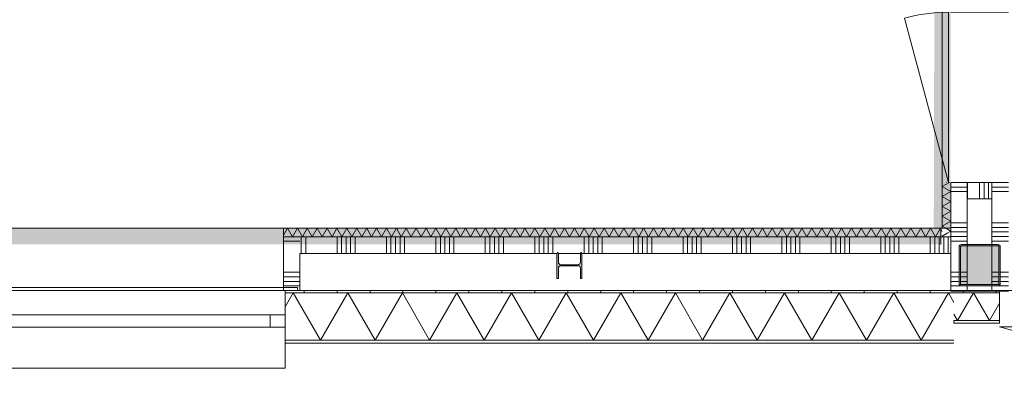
# Model space of a CAD drawing. Header units: millimetres. Extents: x -850 to 154668, y -80343 to 71019.
# Tile 23 of 147: x 38274 to 44250, y -559 to 1645. Entities that reach past the tile are written whole.
import ezdxf

# ---------------------------------------------------------------- set-up
doc = ezdxf.new("R2010")
doc.units = ezdxf.units.MM
doc.header["$MEASUREMENT"] = 0
for name, color, linetype in [('New_21 Buitenwanden', 7, 'Continuous'), ('New_21 Buitenwanden Deuren', 7, 'Continuous'), ('New_21 Buitenwanden Doorsnede-arcering', 7, 'Continuous'), ('New_21 Buitenwanden Laagscheidingslijnen', 7, 'Continuous'), ('New_21 Buitenwanden Ramen', 7, 'Continuous'), ('New_22 NC Binnenwanden', 7, 'Continuous'), ('New_22 NC Binnenwanden Deuren', 7, 'Continuous'), ('New_22 NC Binnenwanden Doorsnede-arcering', 7, 'Continuous'), ('New_22 NC Binnenwanden Laagscheidingslijnen', 7, 'Continuous'), ('New_23 Vloeren', 7, 'Continuous'), ('New_Info Wandafwerking aanduiding', 7, 'Continuous'), ('New_Info Wandafwerking aanduiding Doorsnede-arcering', 7, 'Continuous'), ('New_Z Ruimtefuncties Zone omranding', 7, 'Continuous'), ('S-COLS-____-OTLN.RVT S', 7, 'Continuous'), ('S-COLS-____-OTLN.RVT S 2D arcering', 7, 'Continuous'), ('S-COLS-____-OTLN.RVT S Doorsnede-arcering', 7, 'Continuous')]:
    doc.layers.add(name, color=color, linetype=linetype)
pattern_1 = [(90, (0, 0), (-200, 0), [])]

# ---------------------------------------------------------------- blocks, each defined once
blk = doc.blocks.new('Slab_1_1', base_point=(0, 17060))
at = {"layer": 'New_23 Vloeren', "color": 7, "linetype": 'Continuous', "lineweight": 0, "flags": 128}
blk.add_lwpolyline([(0, 17060), (25600, 17060), (25600, 17539.8), (30060, 17539.8), (30060, 0), (44257.3, 0), (99110, 0), (99110, 26125), (78570.2, 26125), (78570.2, 30220), (61804.1, 30220), (61804.1, 33195.8), (50070.2, 33195.8), (50070.2, 36555.1), (42600, 36555.1), (42600, 38994.9), (31200.9, 38994.9), (31200.9, 49880), (25600, 49880), (25600, 70460), (0, 70460)], close=True, dxfattribs=at)
blk = doc.blocks.new('*X605')
at = {"layer": 'New_21 Buitenwanden Doorsnede-arcering', "linetype": 'Continuous', "lineweight": 0, "true_color": 0xe9ebeb}
for points in [[(40050, -302.1), (39900, -302.1), (39900, -302.2), (40050, -302.2)], [(40350, -302.1), (40200, -302.1), (40200, -302.2), (40350, -302.2)], [(40650, -302.1), (40500, -302.1), (40500, -302.2), (40650, -302.2)], [(40950, -302.1), (40800, -302.1), (40800, -302.2), (40950, -302.2)], [(41250, -302.1), (41100, -302.1), (41100, -302.2), (41250, -302.2)], [(41550, -302.1), (41400, -302.1), (41400, -302.2), (41550, -302.2)], [(41850, -302.1), (41700, -302.1), (41700, -302.2), (41850, -302.2)], [(42150, -302.1), (42000, -302.1), (42000, -302.2), (42150, -302.2)], [(42450, -302.1), (42300, -302.1), (42300, -302.2), (42450, -302.2)], [(42750, -302.1), (42600, -302.1), (42600, -302.2), (42750, -302.2)], [(43050, -302.1), (42900, -302.1), (42900, -302.2), (43050, -302.2)], [(43350, -302.1), (43200, -302.1), (43200, -302.2), (43350, -302.2)], [(43650, -302.1), (43500, -302.1), (43500, -302.2), (43650, -302.2)], [(43800, -302.1), (43800, -302.2), (43944.6, -302.2), (43944.6, -302.1)]]:
    blk.add_hatch(color=254, dxfattribs=at).paths.add_polyline_path(points)
blk = doc.blocks.new('*X610')
at = {"layer": 'New_21 Buitenwanden Doorsnede-arcering', "linetype": 'Continuous', "lineweight": 0, "true_color": 0xe9ebeb}
for points in [[(39900, -15.1), (40050, -15.1), (40050, -15), (39900, -15)], [(40200, -15.1), (40350, -15.1), (40350, -15), (40200, -15)], [(40500, -15.1), (40650, -15.1), (40650, -15), (40500, -15)], [(40800, -15.1), (40950, -15.1), (40950, -15), (40800, -15)], [(41100, -15.1), (41250, -15.1), (41250, -15), (41100, -15)], [(41400, -15.1), (41550, -15.1), (41550, -15), (41400, -15)], [(41700, -15.1), (41850, -15.1), (41850, -15), (41700, -15)], [(42000, -15.1), (42150, -15.1), (42150, -15), (42000, -15)], [(42300, -15.1), (42450, -15.1), (42450, -15), (42300, -15)], [(42600, -15.1), (42750, -15.1), (42750, -15), (42600, -15)], [(42900, -15.1), (43050, -15.1), (43050, -15), (42900, -15)], [(43200, -15.1), (43350, -15.1), (43350, -15), (43200, -15)], [(43500, -15.1), (43650, -15.1), (43650, -15), (43500, -15)], [(43800, -15), (43800, -15.1), (43944.6, -15.1), (43944.6, -15)]]:
    blk.add_hatch(color=254, dxfattribs=at).paths.add_polyline_path(points)
blk = doc.blocks.new('*X615')
at = {"layer": 'New_21 Buitenwanden Doorsnede-arcering', "color": 254, "linetype": 'Continuous', "lineweight": 0, "true_color": 0xe9ebeb}
for p, q in [((39885, -99.3), (39933.6, -15.1)), ((40099.3, -302.1), (39933.6, -15.1)), ((40099.3, -302.1), (40265, -15.1)), ((40430.7, -302.1), (40265, -15.1)), ((40430.7, -302.1), (40596.4, -15.1)), ((40762.1, -302.1), (40596.4, -15.1)), ((40762.1, -302.1), (40927.8, -15.1)), ((41093.5, -302.1), (40927.8, -15.1)), ((41093.5, -302.1), (41259.2, -15.1)), ((41424.9, -302.1), (41259.2, -15.1)), ((41424.9, -302.1), (41590.6, -15.1)), ((41756.3, -302.1), (41590.6, -15.1)), ((41756.3, -302.1), (41922, -15.1)), ((42087.7, -302.1), (41922, -15.1)), ((42087.7, -302.1), (42253.4, -15.1)), ((42419.1, -302.1), (42253.4, -15.1)), ((42419.1, -302.1), (42584.8, -15.1)), ((42750.5, -302.1), (42584.8, -15.1)), ((42750.5, -302.1), (42916.2, -15.1)), ((43081.9, -302.1), (42916.2, -15.1)), ((43081.9, -302.1), (43247.6, -15.1)), ((43413.3, -302.1), (43247.6, -15.1)), ((43413.3, -302.1), (43579, -15.1)), ((43744.7, -302.1), (43579, -15.1)), ((43744.7, -302.1), (43910.4, -15.1)), ((43944.6, -74.4), (43910.4, -15.1))]:
    blk.add_line(p, q, dxfattribs=at)
blk = doc.blocks.new('R1 22_8')
at = {"layer": 'New_21 Buitenwanden Ramen', "color": 1, "linetype": 'Continuous', "lineweight": 0}
for p, q in [((-877.5, 96), (-877.5, 248)), ((-877.5, 248), (877.5, 248)), ((877.5, 248), (877.5, 96)), ((-877.5, 77.9), (-877.5, 0)), ((877.5, 77.9), (877.5, 0)), ((-877.5, 0), (-787.5, 0)), ((-877.5, 0), (-877.5, -76)), ((-877.5, 0), (-877.5, -76)), ((-787.5, 0), (-787.5, -76)), ((-787.5, 0), (787.5, 0)), ((787.5, -76), (787.5, 0)), ((787.5, 0), (877.5, 0)), ((877.5, 0), (877.5, -76)), ((877.5, 0), (877.5, -76)), ((-787.5, -76), (-877.5, -76)), ((-877.5, -76), (-877.5, -209.1)), ((-877.5, -76), (-877.5, -209.1)), ((787.5, -76), (-787.5, -76)), ((877.5, -76), (787.5, -76)), ((877.5, -76), (877.5, -209.1)), ((877.5, -76), (877.5, -209.1)), ((-952.5, -224.2), (-952.5, -242.2)), ((-877.5, -224.2), (-907.5, -224.2)), ((-877.5, -224.2), (-907.5, -224.2)), ((-877.5, -209.1), (-877.5, -224.2)), ((-877.5, -209.1), (-877.5, -224.2)), ((877.5, -209.1), (877.5, -224.2)), ((877.5, -209.1), (877.5, -224.2)), ((877.5, -224.2), (907.5, -224.2)), ((877.5, -224.2), (907.5, -224.2)), ((907.5, -242.2), (907.5, -224.2)), ((-952.5, -242.2), (907.5, -242.2))]:
    blk.add_line(p, q, dxfattribs=at)
at = {"layer": 'New_21 Buitenwanden Ramen', "color": 9, "linetype": 'Continuous', "lineweight": 0}
for p, q in [((-877.5, 96), (-877.5, 78)), ((-877.5, 78), (-877.5, 77.9)), ((877.5, 96), (877.5, 78)), ((877.5, 78), (877.5, 77.9)), ((-877.5, -224.2), (877.5, -224.2))]:
    blk.add_line(p, q, dxfattribs=at)
blk = doc.blocks.new('Wall_150_1', base_point=(30010, 0))
at = {"layer": 'New_21 Buitenwanden Doorsnede-arcering', "linetype": 'Continuous', "lineweight": 0, "true_color": 0xe9ebeb}
h = blk.add_hatch(dxfattribs=at)
h.set_pattern_fill('930_Lijnen_vert_200_0001', color=254, style=0, pattern_type=2)
h.set_pattern_definition(pattern_1)
h.paths.add_polyline_path([(43944.6, 0), (39885, 0), (39885, -15), (43944.6, -15)])
at = {"layer": 'New_21 Buitenwanden', "color": 8, "linetype": 'Continuous', "lineweight": 0, "true_color": 0x778488}
for p, q in [((39885, 0), (39915, 0)), ((39885, -15.1), (39885, 0)), ((39885, -148.2), (39885, -15.1)), ((39885, -224.2), (39885, -148.2)), ((39885, -302.1), (39885, -224.2)), ((39885, -302.2), (39885, -302.1)), ((39885, -320.2), (39885, -302.2))]:
    blk.add_line(p, q, dxfattribs=at)
at = {"layer": 'New_21 Buitenwanden', "color": 8, "linetype": 'Continuous', "lineweight": 0, "true_color": 0x778488, "flags": 128}
for points in [[(43944.6, 0), (39885, 0)], [(39885, -320.2), (43944.6, -320.2)]]:
    blk.add_lwpolyline(points, dxfattribs=at)
at = {"layer": 'New_21 Buitenwanden Laagscheidingslijnen', "color": 8, "linetype": 'Continuous', "lineweight": 0, "true_color": 0x778488}
for p, q in [((43944.6, -15), (39885, -15)), ((43944.6, -15.1), (39885, -15.1)), ((39885, -302.1), (43944.6, -302.1)), ((39885, -302.2), (43944.6, -302.2))]:
    blk.add_line(p, q, dxfattribs=at)
at = {"layer": 'New_21 Buitenwanden', "color": 8, "lineweight": 0, "true_color": 0x778488}
for name in ['*X615', '*X610', '*X605']:
    blk.add_blockref(name, (0, 0), dxfattribs=at)
at = {"layer": 'New_21 Buitenwanden Ramen', "color": 1, "linetype": 'Continuous', "lineweight": 0, "zscale": 1000, "rotation": 180}
blk.add_blockref('R1 22_8', (39007.5, -224.2), dxfattribs=at)
blk = doc.blocks.new('*X621')
at = {"layer": 'New_21 Buitenwanden Doorsnede-arcering', "linetype": 'Continuous', "lineweight": 0, "true_color": 0xe9ebeb}
for points in [[(43944.6, -182.1), (43944.6, -182.2), (43950, -182.2), (43950, -182.1)], [(44100, -182.1), (44100, -182.2), (44220, -182.2), (44220, -182.1)]]:
    blk.add_hatch(color=254, dxfattribs=at).paths.add_polyline_path(points)
blk = doc.blocks.new('*X622')
at = {"layer": 'New_21 Buitenwanden Doorsnede-arcering', "linetype": 'Continuous', "lineweight": 0, "true_color": 0xe9ebeb}
blk.add_hatch(color=254, dxfattribs=at).paths.add_polyline_path([(45750, -182.1), (45600, -182.1), (45600, -182.2), (45750, -182.2)])
blk = doc.blocks.new('*X623')
at = {"layer": 'New_21 Buitenwanden Doorsnede-arcering', "linetype": 'Continuous', "lineweight": 0, "true_color": 0xe9ebeb}
for points in [[(43950, -15), (43944.6, -15), (43944.6, -15.1), (43950, -15.1)], [(44220, -15), (44100, -15), (44100, -15.1), (44220, -15.1)]]:
    blk.add_hatch(color=254, dxfattribs=at).paths.add_polyline_path(points)
blk = doc.blocks.new('*X624')
at = {"layer": 'New_21 Buitenwanden Doorsnede-arcering', "linetype": 'Continuous', "lineweight": 0, "true_color": 0xe9ebeb}
blk.add_hatch(color=254, dxfattribs=at).paths.add_polyline_path([(45750, -15), (45600, -15), (45600, -15.1), (45750, -15.1)])
blk = doc.blocks.new('*X625')
at = {"layer": 'New_21 Buitenwanden Doorsnede-arcering', "color": 254, "linetype": 'Continuous', "lineweight": 0, "true_color": 0xe9ebeb}
for p, q in [((43966.4, -182.1), (44062.8, -15.1)), ((44159.2, -182.1), (44062.8, -15.1)), ((44159.2, -182.1), (44220, -76.8)), ((43966.4, -182.1), (43944.6, -144.4))]:
    blk.add_line(p, q, dxfattribs=at)
blk = doc.blocks.new('*X626')
at = {"layer": 'New_21 Buitenwanden Doorsnede-arcering', "color": 254, "linetype": 'Continuous', "lineweight": 0, "true_color": 0xe9ebeb}
for p, q in [((45520, -163.1), (45605.5, -15.1)), ((45701.9, -182.1), (45605.5, -15.1)), ((45701.9, -182.1), (45795, -20.8))]:
    blk.add_line(p, q, dxfattribs=at)
blk = doc.blocks.new('D1 bl 22')
at = {"layer": 'New_21 Buitenwanden Deuren', "color": 1, "linetype": 'Continuous', "lineweight": 0}
for p, q in [((650, 0), (-605.7, 336.5)), ((650, 0), (-650, 0)), ((-650, -40.1), (-650, -72)), ((-650, -40.1), (-650, -72)), ((650, -40.1), (650, -72)), ((650, -40.1), (650, -72)), ((-650, -72), (-650, -207.1)), ((-650, -72), (-650, -207.1)), ((650, -72), (650, -207.1)), ((650, -72), (650, -207.1)), ((-650, -222.2), (-675, -222.2)), ((-650, -222.2), (-675, -222.2)), ((-650, -207.1), (-650, -222.2)), ((-650, -207.1), (-650, -222.2)), ((650, -207.1), (650, -222.2)), ((650, -207.1), (650, -222.2)), ((650, -222.2), (675, -222.2)), ((650, -222.2), (675, -222.2))]:
    blk.add_line(p, q, dxfattribs=at)
at = {"layer": 'New_21 Buitenwanden Deuren', "color": 9, "linetype": 'Continuous', "lineweight": 0}
for p, q in [((-650, -22), (-650, -40)), ((-650, -22), (-650, -40)), ((-650, -40), (-650, -40.1)), ((-650, -40), (-650, -40.1)), ((650, -22), (650, -40)), ((650, -22), (650, -40)), ((650, -40), (650, -40.1)), ((650, -40), (650, -40.1))]:
    blk.add_line(p, q, dxfattribs=at)
at = {"layer": 'New_21 Buitenwanden Deuren', "color": 1, "linetype": 'Continuous', "lineweight": 0}
blk.add_arc((650, 0), 1300, 165, 180, dxfattribs=at)
blk = doc.blocks.new('Wall_151_1', base_point=(43944.6, 0))
at = {"layer": 'New_21 Buitenwanden Doorsnede-arcering', "linetype": 'Continuous', "lineweight": 0, "true_color": 0xe9ebeb}
h = blk.add_hatch(dxfattribs=at)
h.set_pattern_fill('930_Lijnen_vert_200_0001', color=254, style=0, pattern_type=2)
h.set_pattern_definition(pattern_1)
h.paths.add_polyline_path([(43944.6, 0), (43944.6, -15), (44220, -15), (44220, 0)])
h = blk.add_hatch(dxfattribs=at)
h.set_pattern_fill('930_Lijnen_vert_200_0001', color=254, style=0, pattern_type=2)
h.set_pattern_definition(pattern_1)
h.paths.add_polyline_path([(45520, 0), (45520, -15), (45795, -15), (45795, 0)])
at = {"layer": 'New_21 Buitenwanden', "color": 8, "linetype": 'Continuous', "lineweight": 0, "true_color": 0x778488}
for p, q in [((44220, 0), (44195, 0)), ((44220, -15.1), (44220, 0)), ((44220, -150.2), (44220, -15.1)), ((45520, 0), (45545, 0)), ((45520, -15.1), (45520, 0)), ((45520, -150.2), (45520, -15.1)), ((44220, -182.1), (44220, -150.2)), ((45520, -182.1), (45520, -150.2)), ((44220, -182.2), (44220, -182.1)), ((44220, -200.2), (44220, -182.2)), ((45520, -182.2), (45520, -182.1)), ((45520, -200.2), (45520, -182.2))]:
    blk.add_line(p, q, dxfattribs=at)
at = {"layer": 'New_21 Buitenwanden', "color": 8, "linetype": 'Continuous', "lineweight": 0, "true_color": 0x778488, "flags": 128}
for points in [[(44220, 0), (43944.6, 0)], [(45795, 0), (45520, 0)], [(43944.6, -182.2), (43944.6, -182.1)], [(43944.6, -200.2), (43944.6, -182.2)], [(43944.6, -200.2), (44220, -200.2)], [(45520, -200.2), (45795, -200.2)], [(45795, -182.2), (45795, -182.1)], [(45795, -200.2), (45795, -182.2)]]:
    blk.add_lwpolyline(points, dxfattribs=at)
at = {"layer": 'New_21 Buitenwanden Laagscheidingslijnen', "color": 8, "linetype": 'Continuous', "lineweight": 0, "true_color": 0x778488}
for p, q in [((44220, -15), (43944.6, -15)), ((44220, -15.1), (43944.6, -15.1)), ((45795, -15), (45520, -15)), ((45795, -15.1), (45520, -15.1)), ((43944.6, -182.1), (44220, -182.1)), ((43944.6, -182.2), (44220, -182.2)), ((45520, -182.1), (45795, -182.1)), ((45520, -182.2), (45795, -182.2))]:
    blk.add_line(p, q, dxfattribs=at)
at = {"layer": 'New_21 Buitenwanden', "color": 8, "lineweight": 0, "true_color": 0x778488}
for name in ['*X623', '*X625', '*X626', '*X624', '*X621', '*X622']:
    blk.add_blockref(name, (0, 0), dxfattribs=at)
at = {"layer": 'New_21 Buitenwanden Deuren', "color": 1, "linetype": 'Continuous', "lineweight": 0, "zscale": 1000, "rotation": 180}
blk.add_blockref('D1 bl 22', (44870, -222.2), dxfattribs=at)
blk = doc.blocks.new('*X1121')
at = {"layer": 'New_22 NC Binnenwanden Doorsnede-arcering', "color": 254, "linetype": 'Continuous', "lineweight": 0, "true_color": 0xe9ebeb}
for q in [(43896, 377), (43902.6, 347.4)]:
    blk.add_line((43925, 360.3), q, dxfattribs=at)
blk = doc.blocks.new('*X1122')
at = {"layer": 'New_22 NC Binnenwanden Doorsnede-arcering', "color": 254, "linetype": 'Continuous', "lineweight": 0, "true_color": 0xe9ebeb}
for p, q in [((43917.3, 656), (43873, 630.5)), ((43925, 600.4), (43873, 630.5)), ((43925, 600.4), (43873, 570.4)), ((43925, 540.4), (43873, 570.4)), ((43925, 540.4), (43873, 510.4)), ((43925, 480.4), (43873, 510.4)), ((43925, 480.4), (43873, 450.3)), ((43925, 420.3), (43873, 450.3)), ((43925, 420.3), (43873, 390.3)), ((43896, 377), (43873, 390.3))]:
    blk.add_line(p, q, dxfattribs=at)
blk = doc.blocks.new('D rechthoekige opening 22_7')
at = {"layer": 'New_22 NC Binnenwanden Deuren', "color": 9, "linetype": 'Continuous', "lineweight": 0}
for p, q in [((-517, 53), (-517, 50)), ((517, 50), (517, 53))]:
    blk.add_line(p, q, dxfattribs=at)
blk = doc.blocks.new('*X1129')
at = {"layer": 'New_22 NC Binnenwanden Doorsnede-arcering', "color": 254, "linetype": 'Continuous', "lineweight": 0, "true_color": 0xe9ebeb}
for p in [(43902.6, 347.4), (43882.1, 325)]:
    blk.add_line(p, (43873, 330.2), dxfattribs=at)
blk = doc.blocks.new('Wall_187_1', base_point=(43925, 22065))
at = {"layer": 'New_22 NC Binnenwanden', "color": 8, "linetype": 'Continuous', "lineweight": 0, "true_color": 0x778488, "flags": 128}
for points in [[(43872, 656), (43872, 378)], [(43925, 325), (43925, 656)], [(43925, 325), (43873, 325)]]:
    blk.add_lwpolyline(points, dxfattribs=at)
at = {"layer": 'New_22 NC Binnenwanden Laagscheidingslijnen', "color": 8, "linetype": 'Continuous', "lineweight": 0, "true_color": 0x778488}
for p in [(43873, 656), (43872, 377)]:
    blk.add_line(p, (43873, 377), dxfattribs=at)
at = {"layer": 'New_22 NC Binnenwanden', "color": 8, "lineweight": 0, "true_color": 0x778488}
for name in ['*X1122', '*X1121', '*X1129']:
    blk.add_blockref(name, (0, 0), dxfattribs=at)
at = {"layer": 'New_22 NC Binnenwanden Deuren', "color": 1, "linetype": 'Continuous', "lineweight": 0, "xscale": -1, "zscale": 1000, "rotation": 270}
blk.add_blockref('D rechthoekige opening 22_7', (43847, 1173), dxfattribs=at)
blk = doc.blocks.new('*X1156')
at = {"layer": 'New_22 NC Binnenwanden Doorsnede-arcering', "color": 254, "linetype": 'Continuous', "lineweight": 0, "true_color": 0xe9ebeb}
for p, q in [((44175, 654.9), (44223.1, 654.9)), ((44175, 627.4), (44223.1, 627.4)), ((44175, 600), (44223.1, 600)), ((44223.1, 654.9), (44275, 654.9)), ((44223.1, 627.4), (44275, 627.4)), ((44223.1, 600), (44275, 600)), ((44175, 409.7), (44223.1, 409.7)), ((44175, 382.3), (44223.1, 382.3)), ((44223.1, 409.7), (44275, 409.7)), ((44223.1, 382.3), (44275, 382.3)), ((44175, 354.9), (44223.1, 354.9)), ((44175, 327.4), (44223.1, 327.4)), ((44175, 300), (44223.1, 300)), ((44223.1, 354.9), (44275, 354.9)), ((44223.1, 327.4), (44275, 327.4)), ((44223.1, 300), (44275, 300)), ((44225, 109.7), (44275, 109.7)), ((44225, 82.3), (44275, 82.3)), ((44214.9, 27.4), (44223.1, 27.4)), ((44223.1, 27.4), (44275, 27.4)), ((44225, 54.9), (44275, 54.9)), ((44175, 0), (44223.1, 0)), ((44223.1, 0), (44275, 0))]:
    blk.add_line(p, q, dxfattribs=at)
blk = doc.blocks.new('*X1160')
at = {"layer": 'New_22 NC Binnenwanden Doorsnede-arcering', "color": 254, "linetype": 'Continuous', "lineweight": 0, "true_color": 0xe9ebeb}
for p, q in [((44175, 109.7), (44217, 109.7)), ((44175, 82.3), (44217, 82.3)), ((44175, 54.9), (44217, 54.9))]:
    blk.add_line(p, q, dxfattribs=at)
blk = doc.blocks.new('*X1166')
at = {"layer": 'New_22 NC Binnenwanden Doorsnede-arcering', "color": 254, "linetype": 'Continuous', "lineweight": 0, "true_color": 0xe9ebeb}
for p, q in [((43925, 654.9), (44025, 654.9)), ((43925, 627.4), (44025, 627.4)), ((43925, 600), (44025, 600)), ((43925, 409.7), (44025, 409.7)), ((43925, 382.3), (44025, 382.3)), ((43925, 354.9), (44025, 354.9)), ((43925, 327.4), (44025, 327.4)), ((43925, 300), (44025, 300)), ((43925, 109.7), (43975, 109.7)), ((43925, 82.3), (43975, 82.3)), ((43925, 54.9), (43975, 54.9)), ((43925, 27.4), (43985.1, 27.4)), ((43925, 0), (44025, 0))]:
    blk.add_line(p, q, dxfattribs=at)
blk = doc.blocks.new('*X1171')
at = {"layer": 'New_22 NC Binnenwanden Doorsnede-arcering', "color": 254, "linetype": 'Continuous', "lineweight": 0, "true_color": 0xe9ebeb}
for p, q in [((43983, 109.7), (44025, 109.7)), ((43983, 82.3), (44025, 82.3)), ((43983, 54.9), (44025, 54.9))]:
    blk.add_line(p, q, dxfattribs=at)
blk = doc.blocks.new('D1 22_10')
at = {"layer": 'New_22 NC Binnenwanden Deuren', "color": 1, "linetype": 'Continuous', "lineweight": 0}
for q in [(-481.8, 267.6), (-517, 0)]:
    blk.add_line((517, 0), q, dxfattribs=at)
at = {"layer": 'New_22 NC Binnenwanden Deuren', "color": 7, "linetype": 'Continuous', "lineweight": 0}
for p, q in [((-517, -114), (-517, -14)), ((-517, -114), (-517, -14)), ((517, -114), (517, -14)), ((517, -114), (517, -14)), ((-517, -139), (-517, -114)), ((-517, -139), (-517, -114)), ((517, -139), (517, -114)), ((517, -139), (517, -114)), ((-517, -264), (-517, -139)), ((517, -264), (517, -139)), ((-517, -364), (-517, -264)), ((517, -364), (517, -264))]:
    blk.add_line(p, q, dxfattribs=at)
at = {"layer": 'New_22 NC Binnenwanden Deuren', "color": 1, "linetype": 'Continuous', "lineweight": 0}
blk.add_arc((517, 0), 1034, 165, 180, dxfattribs=at)
blk = doc.blocks.new('Wall_198_1', base_point=(44100, 22236))
at = {"layer": 'New_22 NC Binnenwanden', "color": 8, "linetype": 'Continuous', "lineweight": 0, "true_color": 0x778488}
for p, q in [((44025, 656), (43925, 656)), ((44050, 656), (44025, 656)), ((44175, 656), (44050, 656)), ((44275, 656), (44175, 656))]:
    blk.add_line(p, q, dxfattribs=at)
at = {"layer": 'New_22 NC Binnenwanden', "color": 8, "linetype": 'Continuous', "lineweight": 0, "true_color": 0x778488, "flags": 128}
for points in [[(43925, 656), (43925, -4)], [(44025, -4), (43925, -4)], [(44175, -4), (44025, -4)], [(44275, -4), (44175, -4)]]:
    blk.add_lwpolyline(points, dxfattribs=at)
at = {"layer": 'New_22 NC Binnenwanden Laagscheidingslijnen', "color": 8, "linetype": 'Continuous', "lineweight": 0, "true_color": 0x778488}
for p, q in [((44025, 656), (44025, 275)), ((44175, 275), (44175, 656)), ((44025, 267), (44025, 33)), ((44175, 33), (44175, 267)), ((44025, 25), (44025, -4)), ((44175, -4), (44175, 25))]:
    blk.add_line(p, q, dxfattribs=at)
at = {"layer": 'New_22 NC Binnenwanden', "color": 8, "lineweight": 0, "true_color": 0x778488}
for name in ['*X1166', '*X1156', '*X1171', '*X1160']:
    blk.add_blockref(name, (0, 0), dxfattribs=at)
at = {"layer": 'New_22 NC Binnenwanden Deuren', "color": 1, "linetype": 'Continuous', "lineweight": 0, "xscale": -1, "zscale": 1000, "rotation": 89.99999999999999}
blk.add_blockref('D1 22_10', (43911, 1173), dxfattribs=at)
blk = doc.blocks.new('*X1193')
at = {"layer": 'New_22 NC Binnenwanden Doorsnede-arcering', "color": 254, "linetype": 'Continuous', "lineweight": 0, "true_color": 0xe9ebeb}
for p, q in [((39875, 109.7), (39943.5, 109.7)), ((39875, 82.3), (39943.5, 82.3)), ((39943.5, 109.7), (39975, 109.7)), ((39943.5, 82.3), (39975, 82.3)), ((39875, 54.9), (39943.5, 54.9)), ((39875, 27.4), (39943.5, 27.4)), ((39943.5, 54.9), (39975, 54.9)), ((39943.5, 27.4), (39975, 27.4)), ((39875, 0), (39943.5, 0)), ((39943.5, 0), (39975, 0))]:
    blk.add_line(p, q, dxfattribs=at)
blk = doc.blocks.new('*X1194')
at = {"layer": 'New_22 NC Binnenwanden Doorsnede-arcering', "color": 254, "linetype": 'Continuous', "lineweight": 0, "true_color": 0xe9ebeb}
blk.add_line((39875, 300), (39900, 300), dxfattribs=at)
blk = doc.blocks.new('*X1195')
at = {"layer": 'New_22 NC Binnenwanden Doorsnede-arcering', "color": 254, "linetype": 'Continuous', "lineweight": 0, "true_color": 0xe9ebeb}
for p, q in [((39900, 300), (39943.469671, 300)), ((39943.469671, 300), (39975, 300))]:
    blk.add_line(p, q, dxfattribs=at)
blk = doc.blocks.new('Wall_205_1', base_point=(39875, 0))
at = {"layer": 'New_22 NC Binnenwanden', "color": 8, "linetype": 'Continuous', "lineweight": 0, "true_color": 0x778488, "flags": 128}
for points in [[(39875, 325), (39875, 0)], [(39875, 325), (39975, 325)], [(39975, 0), (39975, 225)], [(39975, 0), (39875, 0)]]:
    blk.add_lwpolyline(points, dxfattribs=at)
at = {"layer": 'New_22 NC Binnenwanden', "color": 8, "lineweight": 0, "true_color": 0x778488}
for name in ['*X1194', '*X1195', '*X1193']:
    blk.add_blockref(name, (0, 0), dxfattribs=at)
blk = doc.blocks.new('*X1197')
at = {"layer": 'New_22 NC Binnenwanden Doorsnede-arcering', "color": 254, "linetype": 'Continuous', "lineweight": 0, "true_color": 0xe9ebeb}
for p, q in [((39982.3, 325), (39982.3, 225)), ((40009.7, 325), (40009.7, 225)), ((40200, 325), (40200, 225)), ((40227.4, 325), (40227.4, 225)), ((40254.9, 325), (40254.9, 225)), ((40282.3, 325), (40282.3, 225)), ((40309.7, 325), (40309.7, 225)), ((40500, 325), (40500, 225)), ((40527.4, 325), (40527.4, 225)), ((40554.9, 325), (40554.9, 225)), ((40582.3, 325), (40582.3, 225)), ((40609.7, 325), (40609.7, 225)), ((40800, 325), (40800, 225)), ((40827.4, 325), (40827.4, 225)), ((40854.9, 325), (40854.9, 225)), ((40882.3, 325), (40882.3, 225)), ((40909.7, 325), (40909.7, 225)), ((41100, 325), (41100, 225)), ((41127.4, 325), (41127.4, 225)), ((41154.9, 325), (41154.9, 225)), ((41182.3, 325), (41182.3, 225)), ((41209.7, 325), (41209.7, 225)), ((41400, 325), (41400, 225)), ((41427.4, 325), (41427.4, 225)), ((41454.9, 325), (41454.9, 225)), ((41482.3, 325), (41482.3, 225)), ((41509.7, 325), (41509.7, 225)), ((41700, 325), (41700, 225)), ((41727.4, 325), (41727.4, 225)), ((41754.9, 325), (41754.9, 225)), ((41782.3, 325), (41782.3, 225)), ((41809.7, 325), (41809.7, 225)), ((42000, 325), (42000, 225)), ((42027.4, 325), (42027.4, 225)), ((42054.9, 325), (42054.9, 225)), ((42082.3, 325), (42082.3, 225)), ((42109.7, 325), (42109.7, 225)), ((42300, 325), (42300, 225)), ((42327.4, 325), (42327.4, 225)), ((42354.9, 325), (42354.9, 225)), ((42382.3, 325), (42382.3, 225)), ((42409.7, 325), (42409.7, 225)), ((42600, 325), (42600, 225)), ((42627.4, 325), (42627.4, 225)), ((42654.9, 325), (42654.9, 225)), ((42682.3, 325), (42682.3, 225)), ((42709.7, 325), (42709.7, 225)), ((42900, 325), (42900, 225)), ((42927.4, 325), (42927.4, 225)), ((42954.9, 325), (42954.9, 225)), ((42982.3, 325), (42982.3, 225)), ((43009.7, 325), (43009.7, 225)), ((43200, 325), (43200, 225)), ((43227.4, 325), (43227.4, 225)), ((43254.9, 325), (43254.9, 225)), ((43282.3, 325), (43282.3, 225)), ((43309.7, 325), (43309.7, 225)), ((43500, 325), (43500, 225)), ((43527.4, 325), (43527.4, 225)), ((43554.9, 325), (43554.9, 225)), ((43582.3, 325), (43582.3, 225)), ((43609.7, 325), (43609.7, 225)), ((43800, 325), (43800, 225)), ((43827.4, 325), (43827.4, 225)), ((43854.9, 325), (43854.9, 225)), ((43882.3, 325), (43882.3, 225)), ((43909.7, 325), (43909.7, 225))]:
    blk.add_line(p, q, dxfattribs=at)
blk = doc.blocks.new('Wall_206_1', base_point=(39875, 275))
at = {"layer": 'New_22 NC Binnenwanden', "color": 8, "linetype": 'Continuous', "lineweight": 0, "true_color": 0x778488, "flags": 128}
for points in [[(43925, 325), (39975, 325)], [(43925, 225), (43925, 325)], [(39975, 225), (41534, 225)], [(41543.5, 225), (41677, 225)], [(41686.5, 225), (43925, 225)]]:
    blk.add_lwpolyline(points, dxfattribs=at)
at = {"layer": 'New_22 NC Binnenwanden', "color": 8, "lineweight": 0, "true_color": 0x778488}
blk.add_blockref('*X1197', (0, 0), dxfattribs=at)
blk = doc.blocks.new('*X1199')
at = {"layer": 'New_22 NC Binnenwanden Doorsnede-arcering', "color": 254, "linetype": 'Continuous', "lineweight": 0, "true_color": 0xe9ebeb}
for p, q in [((39875, 334.5), (39899.5, 377)), ((39929.5, 325), (39899.5, 377)), ((39929.5, 325), (39959.6, 377)), ((39989.6, 325), (39959.6, 377)), ((39989.6, 325), (40019.6, 377)), ((40049.6, 325), (40019.6, 377)), ((40049.6, 325), (40079.7, 377)), ((40109.7, 325), (40079.7, 377)), ((40109.7, 325), (40139.7, 377)), ((40169.7, 325), (40139.7, 377)), ((40169.7, 325), (40199.7, 377)), ((40229.8, 325), (40199.7, 377)), ((40229.8, 325), (40259.8, 377)), ((40289.8, 325), (40259.8, 377)), ((40289.8, 325), (40319.8, 377)), ((40349.9, 325), (40319.8, 377)), ((40349.9, 325), (40379.9, 377)), ((40409.9, 325), (40379.9, 377)), ((40409.9, 325), (40439.9, 377)), ((40469.9, 325), (40439.9, 377)), ((40469.9, 325), (40500, 377)), ((40530, 325), (40500, 377)), ((40530, 325), (40560, 377)), ((40590, 325), (40560, 377)), ((40590, 325), (40620.1, 377)), ((40650.1, 325), (40620.1, 377)), ((40650.1, 325), (40680.1, 377)), ((40710.1, 325), (40680.1, 377)), ((40710.1, 325), (40740.1, 377)), ((40770.2, 325), (40740.1, 377)), ((40770.2, 325), (40800.2, 377)), ((40830.2, 325), (40800.2, 377)), ((40830.2, 325), (40860.2, 377)), ((40890.3, 325), (40860.2, 377)), ((40890.3, 325), (40920.3, 377)), ((40950.3, 325), (40920.3, 377)), ((40950.3, 325), (40980.3, 377)), ((41010.3, 325), (40980.3, 377)), ((41010.3, 325), (41040.4, 377)), ((41070.4, 325), (41040.4, 377)), ((41070.4, 325), (41100.4, 377)), ((41130.4, 325), (41100.4, 377)), ((41130.4, 325), (41160.5, 377)), ((41190.5, 325), (41160.5, 377)), ((41190.5, 325), (41220.5, 377)), ((41250.5, 325), (41220.5, 377)), ((41250.5, 325), (41280.5, 377)), ((41310.6, 325), (41280.5, 377)), ((41310.6, 325), (41340.6, 377)), ((41370.6, 325), (41340.6, 377)), ((41370.6, 325), (41400.6, 377)), ((41430.7, 325), (41400.6, 377)), ((41430.7, 325), (41460.7, 377)), ((41490.7, 325), (41460.7, 377)), ((41490.7, 325), (41520.7, 377)), ((41550.7, 325), (41520.7, 377)), ((41550.7, 325), (41580.8, 377)), ((41610.8, 325), (41580.8, 377)), ((41610.8, 325), (41640.8, 377)), ((41670.8, 325), (41640.8, 377)), ((41670.8, 325), (41700.9, 377)), ((41730.9, 325), (41700.9, 377)), ((41730.9, 325), (41760.9, 377)), ((41790.9, 325), (41760.9, 377)), ((41790.9, 325), (41820.9, 377)), ((41851, 325), (41820.9, 377)), ((41851, 325), (41881, 377)), ((41911, 325), (41881, 377)), ((41911, 325), (41941, 377)), ((41971.1, 325), (41941, 377)), ((41971.1, 325), (42001.1, 377)), ((42031.1, 325), (42001.1, 377)), ((42031.1, 325), (42061.1, 377)), ((42091.1, 325), (42061.1, 377)), ((42091.1, 325), (42121.2, 377)), ((42151.2, 325), (42121.2, 377)), ((42151.2, 325), (42181.2, 377)), ((42211.2, 325), (42181.2, 377)), ((42211.2, 325), (42241.3, 377)), ((42271.3, 325), (42241.3, 377)), ((42271.3, 325), (42301.3, 377)), ((42331.3, 325), (42301.3, 377)), ((42331.3, 325), (42361.3, 377)), ((42391.4, 325), (42361.3, 377)), ((42391.4, 325), (42421.4, 377)), ((42451.4, 325), (42421.4, 377)), ((42451.4, 325), (42481.4, 377)), ((42511.5, 325), (42481.4, 377)), ((42511.5, 325), (42541.5, 377)), ((42571.5, 325), (42541.5, 377)), ((42571.5, 325), (42601.5, 377)), ((42631.5, 325), (42601.5, 377)), ((42631.5, 325), (42661.6, 377)), ((42691.6, 325), (42661.6, 377)), ((42691.6, 325), (42721.6, 377)), ((42751.6, 325), (42721.6, 377)), ((42751.6, 325), (42781.7, 377)), ((42811.7, 325), (42781.7, 377)), ((42811.7, 325), (42841.7, 377)), ((42871.7, 325), (42841.7, 377)), ((42871.7, 325), (42901.7, 377)), ((42931.8, 325), (42901.7, 377)), ((42931.8, 325), (42961.8, 377)), ((42991.8, 325), (42961.8, 377)), ((42991.8, 325), (43021.8, 377)), ((43051.9, 325), (43021.8, 377)), ((43051.9, 325), (43081.9, 377)), ((43111.9, 325), (43081.9, 377)), ((43111.9, 325), (43141.9, 377)), ((43171.9, 325), (43141.9, 377)), ((43171.9, 325), (43202, 377)), ((43232, 325), (43202, 377)), ((43232, 325), (43262, 377)), ((43292, 325), (43262, 377)), ((43292, 325), (43322.1, 377)), ((43352.1, 325), (43322.1, 377)), ((43352.1, 325), (43382.1, 377)), ((43412.1, 325), (43382.1, 377)), ((43412.1, 325), (43442.1, 377)), ((43472.2, 325), (43442.1, 377)), ((43472.2, 325), (43502.2, 377)), ((43532.2, 325), (43502.2, 377)), ((43532.2, 325), (43562.2, 377)), ((43592.3, 325), (43562.2, 377)), ((43592.3, 325), (43622.3, 377)), ((43652.3, 325), (43622.3, 377)), ((43652.3, 325), (43682.3, 377)), ((43712.3, 325), (43682.3, 377)), ((43712.3, 325), (43742.4, 377)), ((43772.4, 325), (43742.4, 377)), ((43772.4, 325), (43802.4, 377)), ((43832.4, 325), (43802.4, 377)), ((43832.4, 325), (43862.5, 377)), ((43873, 358.7), (43862.5, 377))]:
    blk.add_line(p, q, dxfattribs=at)
blk = doc.blocks.new('Wall_207_1', base_point=(39875, 325))
at = {"layer": 'New_22 NC Binnenwanden', "color": 8, "linetype": 'Continuous', "lineweight": 0, "true_color": 0x778488, "flags": 128}
for points in [[(43872, 378), (39875, 378)], [(39875, 377), (39875, 378)], [(39875, 325), (39875, 377)], [(39875, 325), (43873, 325)]]:
    blk.add_lwpolyline(points, dxfattribs=at)
at = {"layer": 'New_22 NC Binnenwanden Laagscheidingslijnen', "color": 8, "linetype": 'Continuous', "lineweight": 0, "true_color": 0x778488}
for q in [(39875, 377), (43873, 377)]:
    blk.add_line((43872, 377), q, dxfattribs=at)
at = {"layer": 'New_22 NC Binnenwanden', "color": 8, "lineweight": 0, "true_color": 0x778488}
blk.add_blockref('*X1199', (0, 0), dxfattribs=at)
blk = doc.blocks.new('Wall_301_1', base_point=(43925, 22065))
at = {"layer": 'New_Info Wandafwerking aanduiding Doorsnede-arcering', "linetype": 'Continuous', "lineweight": 0, "true_color": 0x552178}
blk.add_hatch(color=187, dxfattribs=at).paths.add_polyline_path([(43874.9, 22014.9), (43822, 378.1), (43922, 377.9), (43974.9, 22015.1)])
at = {"layer": 'New_Info Wandafwerking aanduiding', "color": 9, "linetype": 'Continuous', "lineweight": 0, "flags": 128}
blk.add_lwpolyline([(43922, 377.9), (43822, 378.1)], dxfattribs=at)
blk = doc.blocks.new('Wall_302_1', base_point=(43863.8, 329.7))
at = {"layer": 'New_Info Wandafwerking aanduiding Doorsnede-arcering', "linetype": 'Continuous', "lineweight": 0, "true_color": 0x552178}
blk.add_hatch(color=187, dxfattribs=at).paths.add_polyline_path([(43863.8, 379.7), (41786.3, 379.7), (41786.3, 279.7), (43863.8, 279.7)])
at = {"layer": 'New_Info Wandafwerking aanduiding', "color": 9, "linetype": 'Continuous', "lineweight": 0, "flags": 128}
blk.add_lwpolyline([(43863.8, 279.7), (43863.8, 379.7)], dxfattribs=at)
blk = doc.blocks.new('Wall_303_1', base_point=(41786.3, 329.7))
at = {"layer": 'New_Info Wandafwerking aanduiding Doorsnede-arcering', "linetype": 'Continuous', "lineweight": 0, "true_color": 0x552178}
blk.add_hatch(color=187, dxfattribs=at).paths.add_polyline_path([(41786.3, 379.7), (41431.8, 379.7), (41431.8, 279.7), (41786.3, 279.7)])
blk = doc.blocks.new('Wall_304_1', base_point=(41431.8, 329.7))
at = {"layer": 'New_Info Wandafwerking aanduiding Doorsnede-arcering', "linetype": 'Continuous', "lineweight": 0, "true_color": 0x552178}
blk.add_hatch(color=187, dxfattribs=at).paths.add_polyline_path([(41431.8, 379.7), (37804.4, 379.7), (37804.4, 279.7), (41431.8, 279.7)])
blk = doc.blocks.new('Column_10_1', base_point=(41610.5, 153))
at = {"layer": 'S-COLS-____-OTLN.RVT S Doorsnede-arcering', "linetype": 'Continuous', "lineweight": 0, "true_color": 0x778488}
for points in [[(41543.5, 233), (41534.5, 233), (41534.5, 225), (41543.5, 225)], [(41534.5, 73), (41543.5, 73), (41543.5, 135, -0.414214), (41558.5, 150), (41662.5, 150, -0.414214), (41677.5, 135), (41677.5, 73), (41686.5, 73), (41686.5, 225), (41677.5, 225), (41677.5, 171, -0.414214), (41662.5, 156), (41558.5, 156, -0.414214), (41543.5, 171), (41543.5, 225), (41534.5, 225)], [(41686.5, 233), (41677.5, 233), (41677.5, 225), (41686.5, 225)]]:
    blk.add_hatch(color=8, dxfattribs=at).paths.add_polyline_path(points)
at = {"layer": 'S-COLS-____-OTLN.RVT S', "color": 9, "linetype": 'Continuous', "lineweight": 0, "flags": 128}
for points in [[(41534.5, 73), (41543.5, 73), (41543.5, 135, -0.414214), (41558.5, 150), (41662.5, 150, -0.414214), (41677.5, 135), (41677.5, 73), (41686.5, 73), (41686.5, 225)], [(41677.5, 225), (41677.5, 171, -0.414214), (41662.5, 156), (41558.5, 156, -0.414214), (41543.5, 171), (41543.5, 225)]]:
    blk.add_lwpolyline(points, format="xyb", dxfattribs=at)
blk.add_lwpolyline([(41534.5, 225), (41534.5, 73)], dxfattribs=at)
blk = doc.blocks.new('Column 172[172]_1', base_point=(0.5, 3))
at = {"layer": 'S-COLS-____-OTLN.RVT S 2D arcering', "linetype": 'Continuous', "lineweight": 0, "true_color": 0x778488}
h = blk.add_hatch(color=8, dxfattribs=at)
h.paths.add_polyline_path([(43988.5, 278), (43983.5, 277), (43979.3, 274.1), (43976.5, 269.9), (43975.5, 265), (43975.5, 41), (43976.5, 36), (43979.3, 31.8), (43983.5, 28.9), (43988.5, 28), (44212.5, 28), (44217.5, 28.9), (44221.7, 31.8), (44224.5, 36), (44225.5, 41), (44225.5, 265), (44224.5, 269.9), (44221.7, 274.1), (44217.5, 277), (44212.5, 278)])
h.paths.add_polyline_path([(43983.5, 41), (43983.5, 265), (43983.9, 266.9), (43985, 268.5), (43986.6, 269.6), (43988.5, 270), (44212.5, 270), (44214.4, 269.6), (44216.1, 268.5), (44217.1, 266.9), (44217.5, 265), (44217.5, 41), (44217.1, 39), (44216.1, 37.4), (44214.4, 36.3), (44212.5, 36), (43988.5, 36), (43986.6, 36.3), (43985, 37.4), (43983.9, 39)], flags=0)
blk.add_hatch(color=8, dxfattribs=at).paths.add_polyline_path([(44217.5, 41), (44217.5, 265), (44217.1, 266.9), (44216.1, 268.5), (44214.4, 269.6), (44212.5, 270), (43988.5, 270), (43986.6, 269.6), (43985, 268.5), (43983.9, 266.9), (43983.5, 265), (43983.5, 41), (43983.9, 39), (43985, 37.4), (43986.6, 36.3), (43988.5, 36), (44212.5, 36), (44214.4, 36.3), (44216.1, 37.4), (44217.1, 39)])
at = {"layer": 'S-COLS-____-OTLN.RVT S', "color": 1, "linetype": 'Continuous', "lineweight": 0}
for p, q in [((43976.5, 269.9), (43975.5, 265)), ((43975.5, 265), (43975.5, 41)), ((43979.3, 274.1), (43976.5, 269.9)), ((43983.5, 277), (43979.3, 274.1)), ((43988.5, 278), (43983.5, 277)), ((43983.5, 265), (43983.9, 266.9)), ((43983.5, 41), (43983.5, 265)), ((43983.9, 266.9), (43985, 268.5)), ((43985, 268.5), (43986.6, 269.6)), ((43986.6, 269.6), (43988.5, 270)), ((44212.5, 278), (43988.5, 278)), ((43988.5, 270), (44212.5, 270)), ((44217.5, 277), (44212.5, 278)), ((44212.5, 270), (44214.4, 269.6)), ((44214.4, 269.6), (44216.1, 268.5)), ((44216.1, 268.5), (44217.1, 266.9)), ((44217.1, 266.9), (44217.5, 265)), ((44221.7, 274.1), (44217.5, 277)), ((44217.5, 265), (44217.5, 41)), ((44224.5, 269.9), (44221.7, 274.1)), ((44225.5, 265), (44224.5, 269.9)), ((44225.5, 41), (44225.5, 265)), ((43975.5, 41), (43976.5, 36)), ((43976.5, 36), (43979.3, 31.8)), ((43979.3, 31.8), (43983.5, 28.9)), ((43983.9, 39), (43983.5, 41)), ((43983.5, 28.9), (43988.5, 28)), ((43985, 37.4), (43983.9, 39)), ((43986.6, 36.3), (43985, 37.4)), ((43988.5, 36), (43986.6, 36.3)), ((44212.5, 36), (43988.5, 36)), ((43988.5, 28), (44212.5, 28)), ((44214.4, 36.3), (44212.5, 36)), ((44212.5, 28), (44217.5, 28.9)), ((44216.1, 37.4), (44214.4, 36.3)), ((44217.1, 39), (44216.1, 37.4)), ((44217.5, 41), (44217.1, 39)), ((44217.5, 28.9), (44221.7, 31.8)), ((44221.7, 31.8), (44224.5, 36)), ((44224.5, 36), (44225.5, 41))]:
    blk.add_line(p, q, dxfattribs=at)
blk = doc.blocks.new('*X3206')
at = {"layer": 'New_22 NC Binnenwanden Doorsnede-arcering', "color": 254, "linetype": 'Continuous', "lineweight": 0, "true_color": 0xe9ebeb}
for p, q in [((44100, 656), (44100, 556)), ((44127.4, 656), (44127.4, 556)), ((44154.9, 656), (44154.9, 556))]:
    blk.add_line(p, q, dxfattribs=at)
blk = doc.blocks.new('Wall_686_1', base_point=(44175, 656))
at = {"layer": 'New_22 NC Binnenwanden', "color": 8, "linetype": 'Continuous', "lineweight": 0, "true_color": 0x778488, "flags": 128}
for points in [[(44175, 656), (44026, 656)], [(44026, 656), (44026, 556)], [(44175, 556), (44175, 656)], [(44026, 556), (44175, 556)]]:
    blk.add_lwpolyline(points, dxfattribs=at)
at = {"layer": 'New_22 NC Binnenwanden', "color": 8, "lineweight": 0, "true_color": 0x778488}
blk.add_blockref('*X3206', (0, 0), dxfattribs=at)

msp = doc.modelspace()

# ---------------------------------------------------------------- linework, layer by layer
at = {"layer": 'New_Z Ruimtefuncties Zone omranding', "color": 122, "linetype": 'Continuous', "lineweight": 0, "true_color": 0x00d3a1, "flags": 128}
msp.add_lwpolyline([(30388, 378), (43872, 378), (43872, 22012), (30388, 22012), (30388, 17328)], close=True, dxfattribs=at)

# ---------------------------------------------------------------- block references
at = {"layer": 'New_21 Buitenwanden', "color": 8, "lineweight": 0, "true_color": 0x778488}
for name, p in [('Wall_150_1', (30010, 0)), ('Wall_151_1', (43944.6, 0))]:
    msp.add_blockref(name, p, dxfattribs=at)
at = {"layer": 'New_22 NC Binnenwanden', "color": 8, "lineweight": 0, "true_color": 0x778488}
for name, p in [('Wall_198_1', (44100, 22236)), ('Wall_187_1', (43925, 22065)), ('Wall_686_1', (44175, 656)), ('Wall_207_1', (39875, 325)), ('Wall_205_1', (39875, 0)), ('Wall_206_1', (39875, 275))]:
    msp.add_blockref(name, p, dxfattribs=at)
at = {"layer": 'New_23 Vloeren', "color": 7, "linetype": 'Continuous', "lineweight": 0}
msp.add_blockref('Slab_1_1', (0, 17060), dxfattribs=at)
at = {"layer": 'New_Info Wandafwerking aanduiding', "color": 1, "lineweight": 0}
for name, p in [('Wall_301_1', (43925, 22065)), ('Wall_304_1', (41431.8, 329.7)), ('Wall_303_1', (41786.3, 329.7)), ('Wall_302_1', (43863.8, 329.7))]:
    msp.add_blockref(name, p, dxfattribs=at)
at = {"layer": 'S-COLS-____-OTLN.RVT S', "color": 1, "linetype": 'Continuous', "lineweight": 0}
msp.add_blockref('Column 172[172]_1', (0.5, 3), dxfattribs=at)
at = {"layer": 'S-COLS-____-OTLN.RVT S', "color": 3, "lineweight": 0}
msp.add_blockref('Column_10_1', (41610.5, 153), dxfattribs=at)

doc.saveas('drawing.dxf')
